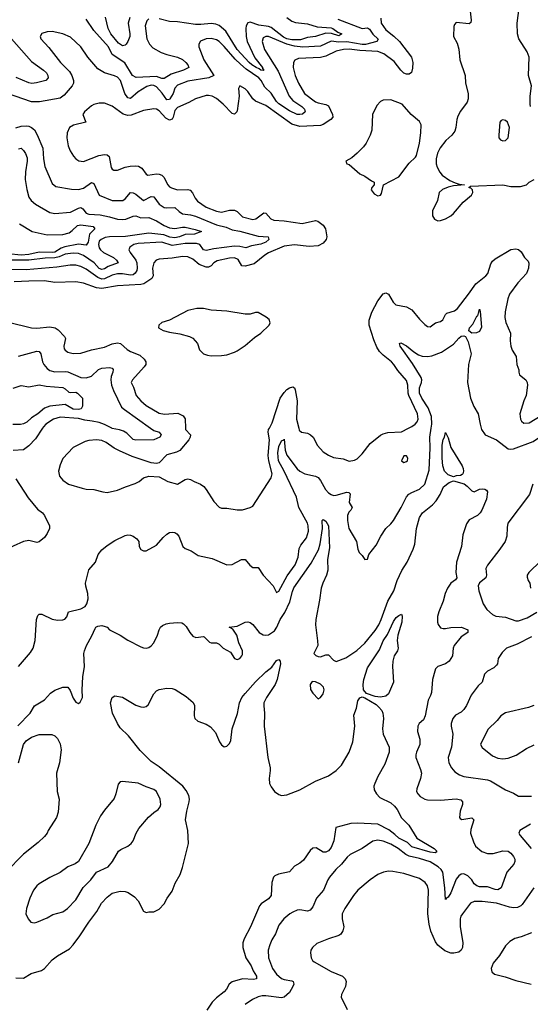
# Model space of a CAD drawing. Header units: inches. Extents: x 1552611 to 1694776, y 811966 to 917215.
# Tile 69 of 256: x 1580780 to 1584700, y 865574 to 873138. Entities that reach past the tile are written whole.
import ezdxf

# ---------------------------------------------------------------- set-up
doc = ezdxf.new("R2010")
doc.units = ezdxf.units.IN
doc.header["$MEASUREMENT"] = 0
doc.layers.add('B5886', color=7, linetype='Continuous')
doc.layers.add('B5887', color=7, linetype='Continuous')

msp = doc.modelspace()

# ---------------------------------------------------------------- linework, layer by layer
at = {"layer": 'B5886', "color": 5}
for points, elevation in [([(1580954.6, 870000), (1580901.7, 869918.3), (1580850, 869865.4), (1580810, 869833.6), (1580730.4, 869829.6)], 860), ([(1580771.6, 868170), (1580862.2, 868277.8), (1580882, 868310), (1580897.8, 868370), (1580909, 868531), (1580919.4, 868560.6), (1580930, 868572.2), (1580950, 868571.7), (1581030, 868532.7), (1581070, 868526), (1581110, 868526.7), (1581127.3, 868532.7), (1581142.7, 868550), (1581154, 868590), (1581250, 868612.6), (1581281.3, 868630), (1581295.3, 868650), (1581305.8, 868690), (1581303.2, 868730), (1581287.3, 868787.3), (1581285.8, 868810), (1581309.2, 868910.8), (1581362.6, 868970), (1581381, 869030), (1581410, 869064.2), (1581450, 869097.4), (1581510, 869137.4), (1581590, 869176.5), (1581610, 869180.3), (1581630, 869178), (1581650, 869170.3), (1581679.1, 869150), (1581694, 869130), (1581697.6, 869090), (1581709.1, 869069.1), (1581730, 869057.1), (1581750, 869057.1), (1581830, 869101.6), (1581880.5, 869159.5), (1581910, 869186), (1581930, 869197.4), (1581950, 869201.1), (1581970, 869197.6), (1581987.3, 869187.3), (1582001.6, 869170), (1582033.4, 869090), (1582050, 869075.5), (1582097, 869057), (1582150, 869022), (1582258.4, 868998.4), (1582370, 868948.9), (1582410, 868952.2), (1582482, 868990), (1582510, 868990.7), (1582547.7, 868947.7), (1582570, 868930.5), (1582610, 868930.8), (1582648.4, 868870), (1582726.4, 868790), (1582750, 868738), (1582770, 868747.3), (1582834.2, 868865.8), (1582895.5, 868950), (1582917.8, 869010), (1582925.4, 869074.6), (1582939.2, 869100.8), (1582982.7, 869157.3), (1582996.7, 869210), (1582994.3, 869250), (1582988.1, 869270), (1582922.6, 869390), (1582904.5, 869470), (1582809.5, 869670), (1582765.9, 869750), (1582761.1, 869810), (1582770, 869859.5), (1582790, 869901.5), (1582807, 869910), (1582810, 869916), (1582818.2, 869830), (1582830, 869793.1), (1582910, 869686.4), (1582930, 869670.1), (1582970, 869650.1), (1583050, 869631.1), (1583070, 869620.2), (1583090, 869597), (1583128.1, 869528.1), (1583150, 869503.6), (1583170, 869489.2), (1583190, 869483.8), (1583210, 869486), (1583290, 869508.9), (1583305.7, 869505.7), (1583315.6, 869495.6), (1583309, 869430), (1583331.2, 869390), (1583321.6, 869370), (1583305.7, 869354.3), (1583296.2, 869330), (1583296.2, 869290), (1583306.3, 869230), (1583365.3, 869130), (1583375.5, 869070), (1583385.2, 869045.2), (1583410, 869022), (1583430, 868992), (1583450, 868994), (1583459, 869030), (1583517.7, 869102.3), (1583551.8, 869170), (1583591.8, 869230), (1583630, 869264.9), (1583650, 869290.4), (1583708.7, 869390), (1583750, 869472), (1583767.8, 869492.2), (1583790, 869506.7), (1583850, 869531.4), (1583890, 869568.8), (1583922.8, 869677.2), (1583932, 869848), (1583928.2, 869930), (1583939.6, 870000)], 860), ([(1582052.5, 870000), (1582052.8, 869990), (1582091.3, 869950), (1582088.3, 869930), (1582077.6, 869910), (1582010, 869828.8), (1581984.6, 869815.4), (1581910, 869794), (1581850, 869733.6), (1581830, 869729.5), (1581790, 869732.9), (1581642.8, 869782.8), (1581545, 869825), (1581506.2, 869846.2), (1581443.5, 869890), (1581410, 869904.4), (1581370, 869909.8), (1581310, 869904.2), (1581283.1, 869896.9), (1581190, 869851.6), (1581110, 869766), (1581090, 869719), (1581077, 869670), (1581085.3, 869630), (1581110, 869600.4), (1581154, 869570), (1581258, 869538), (1581290, 869531.5), (1581348.9, 869528.9), (1581418, 869510), (1581450, 869506.3), (1581530, 869522.7), (1581592.7, 869550), (1581665.6, 869574.4), (1581697.2, 869590), (1581730, 869618.8), (1581770, 869630.8), (1581850, 869626), (1581918, 869590), (1581990, 869570.7), (1582050, 869606.8), (1582070, 869611.3), (1582090, 869606.8), (1582118, 869590), (1582169, 869569), (1582192.4, 869552.4), (1582212.4, 869530), (1582270, 869436.3), (1582310, 869393.4), (1582330, 869386.7), (1582370, 869384.9), (1582450, 869371.5), (1582490, 869373.8), (1582549.8, 869390.2), (1582570, 869400.4), (1582710, 869617.6), (1582716.8, 869650), (1582691.6, 869750), (1582686.5, 869790), (1582697.5, 869910), (1582687.8, 869970), (1582691.1, 869988.9), (1582696.8, 870000)], 880), ([(1581785.1, 870000), (1581810, 869982.4), (1581850.5, 869970), (1581865.5, 869950), (1581854.4, 869930), (1581808.4, 869911.6), (1581670, 869907), (1581650, 869913.3), (1581601.7, 869961.7), (1581575.8, 869975.8), (1581547.1, 869987.1), (1581490, 869998.6), (1581487.2, 870000)], 860), ([(1582921.7, 870000), (1582925.4, 869985.4), (1582944, 869970), (1582990, 869961.7), (1583012.7, 869950), (1583032.2, 869930), (1583066.4, 869866.4), (1583110, 869818.4), (1583150, 869793.1), (1583190, 869775.6), (1583263.4, 869763.4), (1583310, 869747.4), (1583350, 869752.9), (1583370, 869764.9), (1583410, 869803.1), (1583470, 869882.4), (1583550, 869946), (1583570, 869956.4), (1583605.8, 869965.8), (1583710, 869972.2), (1583765.3, 870000)], 880), ([(1584322.7, 870000), (1584325.7, 869990), (1584354.4, 869950), (1584439.3, 869910), (1584530, 869841.1), (1584550, 869837.7), (1584570, 869840.7), (1584722.7, 869897.3), (1584872.9, 870000)], 860), ([(1580750.3, 869610), (1580843.6, 869463.6), (1580917.2, 869377.2), (1580954.8, 869350), (1580970.8, 869330), (1581007.3, 869250), (1581007.3, 869230), (1580990.7, 869190), (1580970, 869159), (1580930, 869126), (1580910, 869122.7), (1580850, 869137.2), (1580810, 869129.3), (1580650, 869058)], 860), ([(1580765.6, 867714.4), (1580860.4, 867810), (1580892.9, 867867.1), (1580970, 867912), (1581016.8, 867963.2), (1581050, 867987), (1581110, 868010.4), (1581150.4, 868010.4), (1581166, 867986), (1581190, 867924.7), (1581210, 867896), (1581230, 867884.7), (1581244.7, 867895.3), (1581262.7, 867930), (1581259.6, 867990), (1581265.4, 868090), (1581277.2, 868170), (1581272.7, 868270), (1581276.5, 868290), (1581291.9, 868330), (1581334.3, 868405.7), (1581358.7, 868461.3), (1581363.5, 868470), (1581380.8, 868479.2), (1581410, 868485.1), (1581436.5, 868476.5), (1581450.2, 868470), (1581470, 868450.2), (1581550, 868410.3), (1581610, 868371.5), (1581710, 868320.3), (1581730, 868311.8), (1581750, 868310.3), (1581770, 868315.8), (1581790, 868328.4), (1581809.6, 868350), (1581838.3, 868410), (1581850, 868450.6), (1581861.3, 868470), (1581876.6, 868483.4), (1581903.1, 868496.9), (1581930, 868503.2), (1581990, 868507.7), (1582023.7, 868503.7), (1582037.4, 868497.4), (1582057.1, 868477.1), (1582085.2, 868430), (1582110, 868401.7), (1582131.4, 868391.4), (1582190, 868399.3), (1582196.7, 868396.7), (1582236.8, 868356.8), (1582250, 868350.8), (1582290, 868350.8), (1582310, 868341), (1582342.8, 868310), (1582398, 868278), (1582430, 868231), (1582450, 868224), (1582470, 868230.8), (1582486, 868250), (1582490, 868262), (1582489.2, 868290), (1582462.7, 868350), (1582447.3, 868410), (1582415.1, 868455.1), (1582388.7, 868470), (1582450, 868479.3), (1582509.6, 868510.4), (1582530, 868513.4), (1582550, 868507.3), (1582570, 868493), (1582619.3, 868430), (1582650, 868412), (1582670, 868408.9), (1582690, 868413.1), (1582735.7, 868444.3), (1582754.4, 868470), (1582779.5, 868530), (1582815.3, 868584.7), (1582854.1, 868665.9), (1582874.1, 868745.9), (1582885.6, 868774.4), (1583018, 868962), (1583074.6, 869065.4), (1583087.8, 869112.2), (1583103.2, 869230), (1583100.7, 869290), (1583110, 869298.4), (1583130, 869286.4), (1583150.1, 869250.1), (1583158.3, 869081.7), (1583142.6, 868990), (1583145.3, 868910), (1583134.8, 868870), (1583106.4, 868810), (1583093.1, 868770), (1583082.2, 868677.8), (1583054.3, 868530), (1583051.7, 868490), (1583067.2, 868367.2), (1583067.5, 868330), (1583038, 868270), (1583052.4, 868252.4), (1583070, 868244.7), (1583090, 868243.2), (1583130, 868258.7), (1583150, 868258.7), (1583190, 868218.4), (1583210, 868208.2), (1583283.3, 868236.7), (1583368.9, 868291.1), (1583430, 868348.9), (1583510, 868446.2), (1583536.8, 868490), (1583555.8, 868530), (1583606.4, 868670), (1583651.4, 868750), (1583676.5, 868830), (1583714.2, 868905.8), (1583755, 868970), (1583801.6, 869070), (1583812.2, 869110), (1583826.9, 869230), (1583850, 869312.7), (1583871.1, 869350), (1583947.9, 869412.1), (1583977, 869443), (1584006.8, 869490), (1584033.3, 869550), (1584077.5, 869582.5), (1584110, 869596), (1584191.2, 869571.2), (1584214.8, 869554.8), (1584250, 869518), (1584270, 869510.5), (1584309.7, 869530.3), (1584330, 869534.9), (1584350, 869531.7), (1584362.9, 869522.9), (1584372.2, 869510), (1584364.2, 869455.8), (1584327.2, 869370), (1584314.9, 869350), (1584294.4, 869330), (1584230, 869295.1), (1584210, 869265.2), (1584180.7, 869179.3), (1584171.5, 869090), (1584132.4, 868970), (1584128.8, 868890), (1584135.3, 868850), (1584124.9, 868835.1), (1584090, 868809.6), (1584063.7, 868770), (1584046.4, 868730), (1584030.3, 868670), (1583997.6, 868590), (1583987.5, 868552.5), (1583987.6, 868510), (1583992.3, 868492.3), (1584010, 868467.4), (1584030, 868460.3), (1584050, 868460.3), (1584091, 868469), (1584171.2, 868471.2), (1584221, 868450), (1584221, 868430), (1584170, 868397.7), (1584114.7, 868330), (1584106.9, 868310), (1584102.3, 868250), (1584077.6, 868210), (1584050, 868189.8), (1583990, 868169.8), (1583972.3, 868150), (1583965.7, 868134.3), (1583950.2, 868070), (1583941.6, 867970), (1583934.6, 867945.4), (1583916, 867910), (1583893, 867790), (1583879.5, 867760.5), (1583847, 867730), (1583836.9, 867710), (1583834.9, 867670), (1583851.3, 867610), (1583853, 867570), (1583825.5, 867510), (1583820.2, 867490), (1583821.3, 867470), (1583857.8, 867377.8), (1583863.6, 867350), (1583857.7, 867310), (1583827.6, 867230), (1583827.4, 867210), (1583836.4, 867190), (1583854.9, 867170), (1583889.3, 867149.3), (1583910, 867144.9), (1584010, 867143.2), (1584130, 867153.1), (1584166, 867146), (1584179.1, 867130), (1584179.3, 867110), (1584161.4, 867058.6), (1584156.3, 867010), (1584160.9, 867000.9), (1584173.4, 866993.4), (1584250, 867007.3), (1584267.3, 866990), (1584243.4, 866916.6), (1584240.9, 866890), (1584262.8, 866822.8), (1584279.6, 866790), (1584327.2, 866747.2), (1584370, 866732.6), (1584413.6, 866733.6), (1584490, 866752.7), (1584530, 866749.4), (1584550, 866735.4), (1584572.1, 866710), (1584580.5, 866690), (1584581.6, 866670), (1584573.4, 866650), (1584519.6, 866590), (1584477.3, 866470), (1584450, 866453.6), (1584430, 866454.8), (1584370, 866476.8), (1584310, 866476.1), (1584290, 866483.2), (1584270, 866500.8), (1584250, 866530.8), (1584220.8, 866560.8), (1584190, 866575.7), (1584170, 866574.8), (1584150, 866561.8), (1584130, 866535.6), (1584090, 866431.2), (1584070, 866398.4), (1584053, 866387), (1584050, 866379), (1584044.6, 866470), (1584027.5, 866590), (1584016.5, 866610), (1583993.6, 866630), (1583930, 866668.4), (1583850, 866694.3), (1583770, 866713), (1583745, 866725), (1583686.2, 866770), (1583630, 866805.2), (1583570, 866826.8), (1583530, 866834), (1583490, 866827.3), (1583410, 866771.2), (1583315.6, 866724.4), (1583294.6, 866705.4), (1583250.2, 866650), (1583206.9, 866610), (1583158.3, 866550), (1583144.9, 866530), (1583112.8, 866450), (1583058, 866390), (1583030, 866323.7), (1583010, 866296.9), (1582990, 866289.8), (1582930, 866299.2), (1582910, 866296.4), (1582877.2, 866282.8), (1582854.4, 866270), (1582808.2, 866230), (1582770, 866182), (1582743.6, 866116.4), (1582715.2, 866070), (1582700.2, 866030), (1582688.2, 865990), (1582690.2, 865930), (1582721.8, 865850), (1582750, 865805.2), (1582790, 865773.5), (1582810, 865765), (1582870, 865754.9), (1582878.4, 865750), (1582883.2, 865730), (1582877.4, 865710), (1582850, 865665.5), (1582810, 865627.8), (1582790, 865623.9), (1582670, 865639.9), (1582641.2, 865638.8), (1582610, 865630.7), (1582566.7, 865610), (1582510, 865573.1)], 840), ([(1584718.7, 869570), (1584694, 869490), (1584528, 869270), (1584522, 869238), (1584520.3, 869170), (1584506.7, 869130), (1584466.4, 869070), (1584371.2, 868948.8), (1584358.9, 868921.1), (1584364, 868870), (1584357.4, 868850), (1584309.4, 868810.6), (1584300.8, 868790), (1584305.5, 868750), (1584338.7, 868650), (1584367.3, 868607.3), (1584410, 868568.5), (1584436.5, 868556.5), (1584510, 868548.9), (1584590, 868519), (1584610, 868519.4), (1584676.9, 868543.1), (1584750, 868585.8)], 860), ([(1584780, 868980), (1584688.5, 868890), (1584675.8, 868870), (1584674.9, 868854.9), (1584683, 868830), (1584696.3, 868810), (1584702, 868770)], 880), ([(1584710, 868396.8), (1584598.3, 868341.7), (1584517, 868310), (1584482.7, 868277.3), (1584454, 868230), (1584448.2, 868190), (1584441.4, 868178.6), (1584420.5, 868159.5), (1584370, 868133.7), (1584349.2, 868110.8), (1584330.2, 868049.8), (1584299.3, 868020.7), (1584244.9, 867950), (1584210.2, 867870), (1584190, 867838.9), (1584170, 867819.2), (1584125.7, 867794.3), (1584105.4, 867770), (1584092, 867730), (1584091.1, 867710), (1584104.9, 867650), (1584096.1, 867550), (1584069.2, 867470), (1584075, 867430), (1584094.9, 867390), (1584119.3, 867359.3), (1584156.4, 867336.4), (1584190, 867325.2), (1584370, 867299), (1584393.7, 867290), (1584510, 867221.1), (1584570, 867194.9), (1584610, 867171.8), (1584710, 867173.4)], 860), ([(1580750, 865776.4), (1580810, 865775.8), (1580868.3, 865811.7), (1580946.3, 865833.7), (1580970, 865850.4), (1581030, 865916.5), (1581070, 865946), (1581160.9, 865999.1), (1581189.8, 866030.2), (1581240.9, 866099.1), (1581310, 866204.4), (1581372.7, 866287.3), (1581407.7, 866350), (1581450, 866398.3), (1581490, 866428.9), (1581550, 866443.2), (1581590, 866439.6), (1581611.9, 866431.9), (1581660.7, 866400.7), (1581690.2, 866370.2), (1581731, 866290), (1581750, 866279.1), (1581770, 866284.9), (1581810, 866285.5), (1581850, 866305.3), (1581890, 866345.7), (1581911.3, 866388.7), (1581950, 866442.4), (1581974.1, 866505.9), (1582012, 866570), (1582030, 866624.4), (1582076.9, 866810), (1582070, 866909), (1582052.6, 866990), (1582063, 867057), (1582081.7, 867130), (1582083.4, 867150), (1582077.8, 867177.8), (1582057.4, 867217.4), (1582032.5, 867250), (1581850, 867398.2), (1581790, 867438.4), (1581704.5, 867524.5), (1581615.6, 867635.6), (1581550, 867699.1), (1581529.8, 867730), (1581491, 867810), (1581476.9, 867890), (1581490, 867931), (1581510, 867942.8), (1581570, 867934), (1581670, 867873), (1581710, 867859.1), (1581730, 867857.3), (1581750, 867861), (1581765.1, 867874.9), (1581810, 867959.1), (1581830, 867981.6), (1581850, 867992.4), (1581910, 868002), (1581950, 868000.7), (1581972.8, 867992.8), (1582057.7, 867937.7), (1582111.9, 867891.9), (1582122, 867870), (1582118.4, 867790), (1582123.8, 867770), (1582146.8, 867750), (1582210, 867726), (1582244.8, 867704.8), (1582281.8, 867661.8), (1582313, 867590), (1582330, 867566.8), (1582350, 867550.8), (1582370, 867557.3), (1582390, 867577.3), (1582400.4, 867599.6), (1582411.9, 867690), (1582452.8, 867807.2), (1582466.5, 867890), (1582485.7, 867930), (1582510, 867962.6), (1582590, 868050.2), (1582670, 868127), (1582716.6, 868163.4), (1582750, 868214), (1582770, 868222), (1582778.4, 868210), (1582781.1, 868190), (1582757.3, 868070), (1582741.2, 868030), (1582674.9, 867930), (1582655.3, 867890), (1582653, 867867), (1582658.6, 867810), (1582655.4, 867710), (1582685.6, 867470), (1582701.5, 867390), (1582703.2, 867370), (1582694.7, 867310), (1582698.6, 867270), (1582710, 867245.3), (1582736.9, 867210), (1582770, 867184.7), (1582790, 867178.5), (1582830, 867184), (1582930, 867222.8), (1583050, 867287.3), (1583151.6, 867330), (1583210, 867369.1), (1583250, 867410.2), (1583310.4, 867510), (1583338.6, 867590), (1583353.5, 867710), (1583345.9, 867794.1), (1583365.6, 867850), (1583374.5, 867905.5), (1583390, 867927.7), (1583410, 867935.5), (1583430, 867928.8), (1583516, 867876), (1583537.6, 867857.6), (1583559.3, 867830), (1583567.2, 867810), (1583572.6, 867770), (1583566.2, 867690), (1583569.2, 867650), (1583615.3, 867550), (1583616.9, 867510), (1583582.2, 867417.8), (1583530, 867325.1), (1583505.4, 867270), (1583499.2, 867250), (1583501.5, 867221.5), (1583520.3, 867190), (1583543.9, 867163.9), (1583630, 867120.8), (1583657.1, 867097.1), (1583677.6, 867070), (1583710, 867006), (1583767.4, 866950), (1583828.4, 866850), (1583962.4, 866770), (1583981.3, 866750), (1583978, 866742), (1583970, 866738.7), (1583930, 866742.5), (1583790, 866785), (1583756.6, 866816.6), (1583690, 866849.9), (1583659.7, 866879.7), (1583613.7, 866913.7), (1583530, 866959), (1583373.9, 866966.1), (1583323.1, 866963.1), (1583206.9, 866933.1), (1583191.8, 866830), (1583170, 866778.7), (1583150, 866754), (1583130, 866742.6), (1583110, 866742.6), (1583055.8, 866775.8), (1583030, 866774.8), (1583010, 866755.1), (1582957.9, 866682.1), (1582930, 866659.1), (1582890, 866636.2), (1582850, 866591.6), (1582766.9, 866573.1), (1582739.3, 866560.7), (1582728.7, 866550), (1582716, 866510), (1582710.4, 866410), (1582690, 866383.6), (1582634.7, 866345.3), (1582620.3, 866330), (1582551.4, 866170), (1582502.8, 866077.2), (1582493, 866047), (1582492.1, 866010), (1582514.7, 865930), (1582556.3, 865870), (1582571.8, 865830), (1582596.9, 865790), (1582598.4, 865770), (1582575.9, 865764.1), (1582490, 865769.9), (1582410, 865747.4), (1582387.7, 865730), (1582366.7, 865690), (1582350.3, 865670), (1582290, 865623.1), (1582258.6, 865590), (1582217.1, 865530)], 820), ([(1584727.3, 867870), (1584686.4, 867853.6), (1584510, 867812.4), (1584474.9, 867790), (1584445.4, 867754.6), (1584374.2, 867685.8), (1584318.5, 867570), (1584330, 867546), (1584410, 867482.3), (1584450, 867465.1), (1584490, 867459.3), (1584530, 867465.2), (1584590.8, 867489.2), (1584670, 867539.5), (1584730, 867566.7)], 880), ([(1580771.6, 867430), (1580810, 867568.9), (1580830, 867599), (1580870, 867625.9), (1580930, 867646.4), (1581027.4, 867647.4), (1581050, 867637.6), (1581070, 867614.9), (1581090, 867576.3), (1581098, 867530), (1581084.9, 867430), (1581063.2, 867350), (1581066.7, 867210), (1581083, 867150), (1581073.7, 867050), (1581063.1, 867010), (1580998, 866910), (1580990.5, 866890), (1580970, 866863.7), (1580922.5, 866817.5), (1580810, 866727.6), (1580673.7, 866590)], 820), ([(1584702.3, 866957.7), (1584620.7, 866910), (1584613, 866890), (1584623, 866870), (1584706.7, 866770)], 860), ([(1584727.2, 866470), (1584638, 866342), (1584626.7, 866330), (1584601.1, 866318.9), (1584570, 866315.7), (1584539.1, 866319.1), (1584439.3, 866350), (1584330, 866363.4), (1584270, 866363.8), (1584239.5, 866350), (1584179.5, 866270), (1584167, 866250), (1584162, 866230), (1584160.3, 866170), (1584181, 866050), (1584179.7, 866010), (1584170.1, 865989.9), (1584150, 865975.1), (1584113.2, 865966.8), (1584090, 865968.1), (1584043.8, 865983.8), (1583988.7, 866028.7), (1583973.1, 866053.1), (1583937.2, 866137.2), (1583924.4, 866190), (1583913.7, 866270), (1583919.4, 866450), (1583910, 866484.5), (1583893.7, 866510), (1583850, 866539.8), (1583730, 866579.8), (1583644.9, 866595.1), (1583610, 866595.8), (1583571.7, 866588.3), (1583530, 866571.6), (1583470, 866531.5), (1583376.4, 866450), (1583343.7, 866410), (1583275.6, 866310), (1583256.5, 866270), (1583254.3, 866230), (1583267.2, 866170), (1583261.2, 866138.8), (1583245.9, 866114.1), (1583230, 866102), (1583150, 866077.7), (1583059.9, 866040.1), (1583026.7, 866010), (1583015.3, 865990), (1583012, 865970), (1583016.4, 865930), (1583026.4, 865910), (1583039.4, 865899.4), (1583170, 865824.9), (1583258.8, 865790), (1583279.1, 865770), (1583284.9, 865750), (1583280.5, 865710), (1583250.5, 865650), (1583248, 865630), (1583294.7, 865534.7)], 860), ([(1584710, 866122), (1584630, 866091.2), (1584580.5, 866079.5), (1584542.4, 866057.6), (1584510, 866023.7), (1584463.7, 865950), (1584414.4, 865890), (1584399.5, 865850), (1584404.4, 865824.4), (1584425.5, 865805.5), (1584506.1, 865786.1), (1584590, 865755.8), (1584707.8, 865727.8)], 880)]:
    msp.add_lwpolyline(points, dxfattribs=dict(at, elevation=elevation))
for points, elevation in [([(1584110, 869625.1), (1584070, 869641.2), (1584041.2, 869670), (1584028.7, 869710), (1584022.2, 869770), (1584022.3, 869870), (1584030, 869912.7), (1584041.1, 869930), (1584050, 869966), (1584070, 869926.8), (1584090, 869850.5), (1584177.6, 869710), (1584185.3, 869690), (1584187.2, 869670), (1584183.1, 869650), (1584177, 869643), (1584164.5, 869635.5), (1584130, 869632.8)], 840), ([(1583750, 869788), (1583730, 869788), (1583711.3, 869750), (1583730, 869736), (1583750, 869742.8), (1583757.2, 869750), (1583759, 869770)], 880), ([(1583550, 867933.5), (1583510, 867938.3), (1583441.4, 867961.4), (1583418.8, 867990), (1583417.1, 868030), (1583421.5, 868070), (1583450, 868158), (1583541.6, 868298.4), (1583570, 868367.2), (1583604, 868416), (1583650, 868514.4), (1583670, 868545.5), (1583690, 868562), (1583710, 868571.3), (1583714.9, 868554.9), (1583713.1, 868510), (1583683.1, 868410), (1583678.3, 868370), (1583685.3, 868310), (1583680.4, 868290), (1583655.3, 868250), (1583645.7, 868210), (1583643.1, 868170), (1583648.8, 868050), (1583610, 867958), (1583590, 867940.5)], 820), ([(1583025.5, 868054.5), (1583008.5, 868030), (1583013.4, 867993.4), (1583030, 867964.7), (1583070, 867922), (1583090, 867932), (1583110, 867958), (1583117, 867990), (1583111.8, 868010), (1583090, 868032.6), (1583050, 868052.4)], 840), ([(1581570, 867286), (1581550, 867284), (1581535.5, 867264.5), (1581517.6, 867190), (1581503.8, 867156.2), (1581430, 867066.6), (1581399, 867021), (1581363.7, 866950), (1581310.2, 866809.8), (1581230.7, 866670), (1581205.9, 866654.1), (1581150, 866631.3), (1581090, 866585.6), (1581010, 866548.2), (1580930, 866498.9), (1580910, 866483.6), (1580885.7, 866450), (1580857.6, 866390), (1580830.7, 866310), (1580828, 866270), (1580844, 866230), (1580864.7, 866204.7), (1580890, 866198.8), (1580910, 866204), (1580990, 866239.3), (1581035.2, 866264.8), (1581110, 866285.3), (1581147, 866310), (1581210, 866375.5), (1581267.6, 866472.4), (1581325.1, 866530), (1581369.7, 866590.3), (1581458.7, 866630), (1581493.3, 866670), (1581538.4, 866750), (1581555.6, 866764.4), (1581609.4, 866790), (1581635.6, 866810), (1581649.6, 866830), (1581673, 866890), (1581695.2, 866924.8), (1581768.8, 867011.2), (1581810, 867048), (1581842.7, 867070), (1581856.9, 867090), (1581864.2, 867110), (1581859.1, 867150), (1581830, 867209.6), (1581810, 867223), (1581750, 867243.5), (1581690, 867273)], 840)]:
    msp.add_lwpolyline(points, close=True, dxfattribs=dict(at, elevation=elevation))
at = {"layer": 'B5887', "color": 5}
for points, elevation in [([(1584237.6, 873202.4), (1584245.5, 873134.5), (1584243.8, 873116.2), (1584230, 873106), (1584130, 873117.2), (1584118, 873102), (1584113.2, 873086.8), (1584110.6, 873010), (1584137.5, 872957.5), (1584152.3, 872912.3), (1584159.1, 872830), (1584199.6, 872710), (1584201.7, 872650), (1584223.1, 872570), (1584223.2, 872530), (1584215.4, 872504.6), (1584164.4, 872435.6), (1584144, 872396), (1584136.1, 872370), (1584129.1, 872310), (1584119.3, 872280.7), (1584096.5, 872250), (1584050.4, 872210), (1584007.6, 872152.4), (1583987.4, 872112.6), (1583977.7, 872070), (1583977.7, 872030), (1583984.3, 872004.3), (1584005.5, 871965.5), (1584024, 871944), (1584082.3, 871902.3), (1584123.9, 871883.9), (1584154.4, 871874.4), (1584194, 871870), (1584110, 871861.7), (1584070, 871852.6), (1584026.1, 871833.9), (1584001.3, 871810), (1583986.7, 871750), (1583948.5, 871670), (1583948.4, 871630), (1583964.6, 871604.6), (1583990, 871593), (1584010, 871594.9), (1584050, 871608.7), (1584090, 871630.4), (1584110, 871648.5), (1584183.3, 871736.7), (1584249.5, 871790), (1584259.5, 871810), (1584256, 871830), (1584243.3, 871843.3), (1584228.7, 871850), (1584240.9, 871859.1), (1584490, 871868.9), (1584550, 871855.2), (1584624.8, 871855.2), (1584670, 871868.9), (1584690, 871888.5), (1584730, 871910.3)], 920), ([(1584702, 872470), (1584698, 872490), (1584698.4, 872550), (1584708.1, 872630), (1584684.8, 872710), (1584690.7, 872850.7), (1584676.9, 872890), (1584612.7, 872990), (1584601, 873030), (1584598.1, 873110), (1584613.8, 873230)], 920), ([(1583222.3, 873142.3), (1583410, 873071.3), (1583450, 873075.2), (1583464.6, 873064.6), (1583490, 873027.7), (1583531.7, 872988.3), (1583520.5, 872970), (1583433.6, 872946.4), (1583410, 872946.7), (1583290, 872968.6), (1583230, 872964.9), (1583170, 872973.4), (1583090, 872933.8), (1582952.3, 872927.7), (1582890, 872934), (1582830, 872948.7), (1582690, 873008.6), (1582670, 873009.8), (1582650, 872997.7), (1582642.3, 872970), (1582659.5, 872910), (1582763.4, 872743.4), (1582849.1, 872550), (1582877.1, 872517.1), (1582945.6, 872470), (1582965, 872450), (1582970.1, 872429.9), (1582950, 872412.8), (1582930, 872408.3), (1582909.3, 872410.7), (1582850, 872436.7), (1582770, 872490.7), (1582750, 872510.4), (1582710, 872573), (1582660.8, 872620.8), (1582634.2, 872670), (1582615.9, 872690), (1582517.5, 872757.5), (1582475, 872795), (1582434.7, 872834.7), (1582350, 872933), (1582310, 872970.7), (1582290, 872982.8), (1582250, 872992.5), (1582210, 872989.7), (1582166.9, 872973.1), (1582154.4, 872950), (1582155.3, 872930), (1582194.3, 872830), (1582270.2, 872709.8), (1582230.7, 872690), (1582070, 872666.4), (1581990, 872634), (1581970, 872612), (1581956.7, 872570), (1581933.3, 872530), (1581930, 872525.5), (1581910, 872522.2), (1581873.7, 872573.7), (1581830, 872622.4), (1581810, 872632.6), (1581790, 872634), (1581755.7, 872624.3), (1581690, 872583.2), (1581630, 872531.2), (1581610, 872537.9), (1581587.1, 872570), (1581552.3, 872670), (1581530, 872695.1), (1581506.6, 872706.6), (1581430, 872729.8), (1581380.6, 872760.6), (1581301.5, 872850), (1581248.5, 872930), (1581170, 873004.8), (1581110.5, 873030.5), (1581030, 873046.2), (1580990, 873044), (1580949.1, 873030.9), (1580935.5, 873010), (1580941.3, 872990), (1581003.6, 872923.6), (1581092.6, 872810), (1581161.1, 872741.1), (1581179.8, 872710), (1581193.2, 872670), (1581192.6, 872650), (1581183.2, 872630), (1581122, 872558), (1581090, 872534.6), (1580932.6, 872507.4), (1580870, 872507.5), (1580550, 872617.8)], 860), ([(1583551.2, 873150), (1583555.8, 873110), (1583590, 873059.4), (1583652.3, 873012.3), (1583696.6, 872970), (1583788.6, 872850), (1583799.2, 872810), (1583795.7, 872764.3), (1583787.7, 872732.3), (1583770, 872719.3), (1583750, 872719.5), (1583730, 872728.3), (1583706.1, 872750), (1583655.8, 872815.8), (1583574.6, 872874.6), (1583530, 872894.7), (1583390, 872900.8), (1583308.1, 872911.9), (1583264.9, 872910), (1583210, 872895.4), (1583130, 872858.1), (1583090, 872846.9), (1582919.3, 872840.7), (1582892.8, 872827.2), (1582882.6, 872810), (1582880.2, 872770), (1582894.8, 872710), (1582919.8, 872650), (1582966.7, 872570), (1583050, 872507.9), (1583070, 872497.9), (1583130, 872485.7), (1583150, 872476.5), (1583181.5, 872410), (1583184.3, 872390), (1583168.3, 872370), (1583110, 872332.1), (1583090, 872324.4), (1582930, 872317.6), (1582870, 872334.3), (1582670, 872478.3), (1582590, 872511.9), (1582569.9, 872529.9), (1582530, 872586.3), (1582510, 872606.6), (1582470, 872629.3), (1582460.3, 872610), (1582465, 872550), (1582450, 872439), (1582447.4, 872430), (1582430, 872411.2), (1582410, 872417.6), (1582341.8, 872490), (1582290, 872533.5), (1582257, 872550), (1582230, 872555.5), (1582210, 872554.8), (1582130, 872530.9), (1582078.3, 872501.7), (1581990, 872463.1), (1581970, 872439.1), (1581958.3, 872390), (1581950, 872374.8), (1581930, 872366.9), (1581901.6, 872381.6), (1581850, 872436.5), (1581830, 872449.8), (1581810, 872452), (1581730, 872439.3), (1581635.5, 872404.5), (1581610, 872401.7), (1581573.3, 872413.3), (1581490, 872474), (1581430, 872496.3), (1581390, 872496.3), (1581350, 872486.9), (1581330, 872476.9), (1581278, 872430), (1581264.6, 872410), (1581287.7, 872350), (1581192.8, 872327.2), (1581161.3, 872310), (1581144.9, 872270), (1581142, 872230), (1581152, 872170), (1581167.2, 872130), (1581192.7, 872090), (1581210.5, 872070), (1581234, 872054), (1581270, 872049), (1581386.5, 872093.5), (1581430, 872102.7), (1581450, 872099.7), (1581465.8, 872085.8), (1581481.4, 872001.4), (1581488.9, 871988.9), (1581502.6, 871982.6), (1581530, 871981.3), (1581590, 872003.9), (1581628.3, 872011.7), (1581670, 872015.2), (1581692.3, 872012.3), (1581716.9, 871996.9), (1581750, 871950.4), (1581764.2, 871944.2), (1581830, 871953.4), (1581850, 871952.3), (1581870, 871944.6), (1581887.1, 871927.1), (1581916.9, 871870), (1581930, 871854.3), (1581945.5, 871845.5), (1581990, 871832), (1582070, 871834.6), (1582088.3, 871828.3), (1582107.2, 871807.2), (1582126, 871766), (1582144.8, 871744.8), (1582210, 871697.1), (1582290, 871665.9), (1582330, 871659.8), (1582390, 871674.5), (1582430, 871673.9), (1582450, 871663.9), (1582490, 871624.7), (1582570, 871603.2), (1582592.6, 871607.4), (1582653.5, 871653.5), (1582670, 871652.7), (1582708.1, 871608.1), (1582730, 871598), (1582810, 871593.9), (1582948, 871572), (1583050, 871595), (1583069.4, 871589.4), (1583110, 871559.3), (1583127.4, 871530), (1583136.6, 871470), (1583131.8, 871448.2), (1583110, 871421.7), (1583070, 871401.1), (1583003.3, 871396.7), (1582890, 871407.2), (1582810, 871398.2), (1582690, 871347.7), (1582661.5, 871330), (1582578.6, 871261.4), (1582510, 871244.6), (1582485.9, 871245.9), (1582455.8, 871295.8), (1582430, 871307.9), (1582390, 871305.9), (1582295.2, 871284.8), (1582270, 871270.6), (1582250, 871246.9), (1582230, 871238), (1582210, 871237.3), (1582156.4, 871256.4), (1582110, 871298.3), (1582070, 871316.3), (1582030, 871319.5), (1581950, 871306), (1581850, 871298.7), (1581828.6, 871291.4), (1581810, 871269.4), (1581800.2, 871230), (1581803.9, 871170), (1581793.8, 871150), (1581732.1, 871110), (1581710, 871102.7), (1581530, 871093.8), (1581410, 871072.1), (1581370, 871078.7), (1581270, 871113.9), (1581210, 871124.9), (1581050, 871119.3), (1580970, 871131.9), (1580850, 871130.4), (1580736.1, 871123.9)], 880), ([(1581770, 873143.2), (1581755.2, 873130), (1581744.1, 873090), (1581756.4, 872990), (1581776.1, 872950), (1581802.3, 872922.3), (1581865.4, 872885.4), (1581909.2, 872869.2), (1581990, 872850.6), (1582030, 872832.1), (1582056.3, 872810), (1582071.3, 872790), (1582077.6, 872770), (1582038.4, 872750), (1581941.6, 872718.4), (1581890, 872685.8), (1581870, 872686.8), (1581830, 872701), (1581672.7, 872692.7), (1581646.3, 872710), (1581586.6, 872806.6), (1581490.7, 872870.8), (1581461.2, 872930), (1581350, 873055.6), (1581290, 873141)], 840), ([(1581625.7, 873154.3), (1581612.9, 873110), (1581626.4, 873030), (1581624.8, 873010), (1581610, 872971.4), (1581596.3, 872950), (1581590, 872942.6), (1581570, 872936.1), (1581538.8, 872958.8), (1581479.9, 873030), (1581459.6, 873070), (1581437.3, 873157.3)], 820), ([(1582830, 873154.6), (1582870, 873126.5), (1582897.4, 873117.4), (1582990, 873105.2), (1583064.2, 873084.2), (1583170, 873075.6), (1583184.7, 873070), (1583222.5, 873042.5), (1583252.8, 873030), (1583230, 873015.1), (1583173, 873033), (1583130, 873033.1), (1583050, 873008.6), (1582990, 873000.7), (1582935.9, 872984.1), (1582870, 872984), (1582830, 872991.7), (1582804.3, 873004.3), (1582710, 873077.7), (1582690, 873085), (1582615.2, 873095.2), (1582550, 873118.7), (1582530, 873113.3), (1582517.6, 873090), (1582515.3, 873070), (1582518.7, 873010), (1582526.7, 872970), (1582585.3, 872845.3), (1582645, 872770), (1582643.9, 872763.9), (1582653.2, 872750), (1582650, 872747.4), (1582630, 872749.9), (1582619.3, 872759.3), (1582594.2, 872770), (1582562.3, 872790), (1582540.9, 872810), (1582448.7, 872908.7), (1582363, 873050), (1582310, 873094.5), (1582284.4, 873104.4), (1582250, 873108.6), (1582170, 873100.8), (1582130, 873101.5), (1581990, 873121.2), (1581930, 873123.2), (1581850, 873145.2)], 840), ([(1580717.7, 872990), (1580870, 872816.8), (1580962.6, 872750), (1580984.2, 872730), (1580996.3, 872710), (1580998.2, 872690), (1580979.3, 872670), (1580908, 872652), (1580871.7, 872648.3), (1580850, 872652.4), (1580753.2, 872693.2)], 840), ([(1580750, 872307.5), (1580790, 872319.8), (1580830, 872322.1), (1580850, 872318.7), (1580870.6, 872310.6), (1580892.8, 872292.8), (1580913.6, 872253.6), (1580956.8, 872150), (1580961.5, 872070), (1580973.4, 872010), (1581030, 871879.1), (1581056.3, 871856.3), (1581176.9, 871836.9), (1581230, 871834.2), (1581270, 871844.7), (1581330, 871886.2), (1581350, 871878.9), (1581390.1, 871790.1), (1581490, 871747.8), (1581571.6, 871750), (1581590, 871761.5), (1581630, 871811.3), (1581650, 871808.5), (1581670, 871798.7), (1581730, 871748.5), (1581790, 871779.3), (1581810, 871775.8), (1581850, 871720.7), (1581890, 871696.3), (1581910, 871691.8), (1581970, 871696.2), (1582003.3, 871663.3), (1582030, 871646.3), (1582090, 871639.1), (1582128.9, 871628.9), (1582290, 871561.3), (1582365, 871545), (1582410, 871522.9), (1582470, 871512.4), (1582610, 871475.7), (1582687.7, 871470), (1582691.6, 871450), (1582670.2, 871430), (1582630, 871412.3), (1582560, 871400), (1582515.4, 871384.6), (1582470, 871396.7), (1582430, 871397.7), (1582270, 871377.9), (1582210, 871364.7), (1582190, 871370.9), (1582163.9, 871410), (1582137.7, 871417.7), (1582050, 871417.8), (1581950, 871402.5), (1581870, 871428.5), (1581690, 871418.7), (1581656.5, 871410), (1581639.7, 871400.3), (1581625.5, 871390), (1581618.6, 871370), (1581626.5, 871350), (1581670.9, 871290.9), (1581678, 871270), (1581681.4, 871230), (1581677.8, 871210), (1581667.1, 871190), (1581650, 871178.6), (1581630, 871174.9), (1581570, 871184.8), (1581530, 871185), (1581490, 871175.5), (1581430, 871146.1), (1581410, 871144.1), (1581378.3, 871158.3), (1581290, 871220.5), (1581250, 871242.2), (1581210, 871252.1), (1581167.1, 871252.9), (1581064.1, 871235.9), (1580830, 871216.1), (1580690, 871217.9)], 860), ([(1580770, 872146.5), (1580790, 872150.2), (1580810, 872133.4), (1580825.2, 872110), (1580837.3, 872077.3), (1580837.4, 872050), (1580823.9, 871970), (1580822.1, 871910), (1580834, 871834), (1580850, 871775.5), (1580867.2, 871750), (1580901.6, 871721.6), (1581010, 871658), (1581050, 871648.3), (1581170, 871659), (1581230, 871690.9), (1581250, 871695.9), (1581264.5, 871684.5), (1581290, 871651.2), (1581310, 871643.8), (1581398.3, 871638.3), (1581470, 871624.2), (1581530, 871606.6), (1581570, 871602.7), (1581595.4, 871604.6), (1581650, 871628.6), (1581670, 871631), (1581710, 871616.6), (1581770, 871617.8), (1581830, 871592.7), (1581890, 871556.8), (1581930, 871539.5), (1581970, 871533.3), (1582030, 871545.3), (1582050, 871544.6), (1582126.7, 871526.7), (1582176, 871510), (1582122.8, 871490), (1582050, 871487.6), (1582007.2, 871470), (1581970, 871462.6), (1581931.9, 871468.1), (1581885.5, 871485.5), (1581770, 871496.8), (1581592.7, 871472.7), (1581469.5, 871470.5), (1581435.7, 871464.3), (1581405.5, 871450), (1581390, 871435.3), (1581384.5, 871410), (1581390, 871386.4), (1581399.3, 871370), (1581422.7, 871350), (1581499.3, 871310), (1581522.6, 871290), (1581535.3, 871270), (1581457.9, 871242.1), (1581430, 871223.9), (1581410, 871219.2), (1581390, 871226.4), (1581350.7, 871270.6), (1581270, 871327.6), (1581230, 871342.6), (1581190, 871344.4), (1581130, 871337.1), (1581083.5, 871316.5), (1581050, 871307.8), (1580974.1, 871305.9), (1580850, 871289.3), (1580710, 871289.9)], 840), ([(1580778.9, 871570), (1580876.5, 871510), (1580990, 871484.6), (1581111.5, 871488.5), (1581158.4, 871501.6), (1581182.8, 871517.2), (1581224, 871556), (1581250, 871562.4), (1581343.1, 871550), (1581357.5, 871530), (1581316.8, 871490), (1581305, 871430), (1581290, 871406.3), (1581230, 871413.5), (1581125.8, 871394.2), (1581097.2, 871382.8), (1581050, 871351.9), (1581030.8, 871349.2), (1580930, 871351.7), (1580850, 871333.3), (1580790, 871329.4), (1580690, 871338.4)], 820), ([(1583765.3, 870000), (1583790, 870012.4), (1583815.4, 870030), (1583831.8, 870048.3), (1583838.4, 870070), (1583833.7, 870110), (1583767, 870250), (1583761.6, 870270), (1583760.7, 870330), (1583750, 870365.6), (1583683.1, 870443.1), (1583653.2, 870490), (1583635, 870510), (1583570, 870560.6), (1583541.6, 870590), (1583522.4, 870622.4), (1583498.9, 870678.9), (1583463.2, 870790), (1583463, 870830), (1583482.8, 870890), (1583530, 870978.3), (1583570, 871032.9), (1583590, 871038.7), (1583610, 871028.4), (1583647.6, 870967.6), (1583668.6, 870948.6), (1583750, 870931.8), (1583790, 870910.2), (1583850, 870836.5), (1583890, 870795.5), (1583910, 870780.4), (1583930, 870779.3), (1583973.2, 870810), (1584010, 870820.4), (1584028.5, 870831.5), (1584048, 870872), (1584057.8, 870882.2), (1584117.5, 870902.5), (1584139.9, 870920.1), (1584226.3, 871030), (1584280.7, 871110), (1584357.6, 871170), (1584373.1, 871186.9), (1584398, 871262), (1584410, 871282.3), (1584430, 871300.9), (1584550, 871371.4), (1584590, 871376.5), (1584610, 871372.2), (1584630, 871354), (1584655.8, 871310), (1584682.5, 871282.5), (1584687.9, 871267.9), (1584686.1, 871230), (1584671, 871189), (1584603.3, 871116.7), (1584539.4, 871030), (1584527.4, 870992.6), (1584507.2, 870892.8), (1584503.4, 870850), (1584512.3, 870812.3), (1584547.9, 870730), (1584544.9, 870670), (1584551.1, 870630), (1584560.3, 870600.3), (1584590.2, 870550), (1584597.1, 870490), (1584610.8, 870449.2), (1584610.8, 870430.8), (1584618, 870410), (1584666.8, 870370), (1584675.5, 870350), (1584677.1, 870330), (1584668, 870252), (1584650, 870208.7), (1584620.3, 870110), (1584623.7, 870070), (1584632.9, 870052.9), (1584650, 870039.5), (1584690, 870041.8), (1584830, 870124.7)], 880), ([(1580694, 870814), (1580870, 870770.2), (1580910, 870768.5), (1581010, 870778.5), (1581050.9, 870770.9), (1581074.5, 870754.5), (1581124.2, 870704.2), (1581130.9, 870690), (1581117.8, 870630), (1581120.8, 870610), (1581130, 870598), (1581150, 870584.9), (1581190, 870573.2), (1581250, 870576.5), (1581330, 870600.7), (1581430, 870621.6), (1581490, 870647.4), (1581530, 870654.3), (1581553.4, 870650), (1581605.4, 870605.4), (1581630, 870590.2), (1581701.4, 870561.4), (1581734.7, 870530), (1581748.4, 870510), (1581748.3, 870490), (1581736.2, 870470), (1581645.5, 870370), (1581636.5, 870350), (1581654.6, 870314.6), (1581674.3, 870250), (1581708.9, 870210), (1581750, 870174.7), (1581850, 870115), (1581891.7, 870108.3), (1581994, 870114), (1582035, 870095), (1582051, 870071), (1582052.5, 870000)], 880), ([(1583939.6, 870000), (1583944.4, 870030), (1583940.9, 870090), (1583916.3, 870156.3), (1583867.3, 870230), (1583849.4, 870270), (1583849.3, 870310), (1583865.8, 870350), (1583868.3, 870370), (1583861.7, 870390), (1583795.9, 870495.9), (1583702, 870630), (1583695.3, 870650), (1583705.6, 870654.4), (1583750, 870631.5), (1583805.2, 870585.2), (1583842.4, 870562.4), (1583870, 870552.6), (1583910.7, 870549.3), (1583944.6, 870555.4), (1584017.3, 870582.7), (1584110, 870646.2), (1584150, 870691.9), (1584170, 870707.8), (1584190.2, 870710.2), (1584203.1, 870703.1), (1584223.5, 870663.5), (1584245.8, 870570), (1584225.4, 870490), (1584218.4, 870350), (1584241.3, 870230), (1584266.8, 870166.8), (1584299.3, 870110), (1584313.7, 870030), (1584322.7, 870000)], 860), ([(1580770, 870552.6), (1580910, 870590.9), (1580927.9, 870587.9), (1580942, 870570), (1580955.7, 870510), (1580965.3, 870490), (1580990, 870457.1), (1581010, 870442.7), (1581050, 870433.1), (1581130, 870435.8), (1581150, 870432.6), (1581250, 870389.4), (1581290, 870387.8), (1581330, 870398.9), (1581385.1, 870450), (1581410, 870460.5), (1581470, 870465), (1581490, 870462), (1581496.9, 870450), (1581495.1, 870430), (1581482.4, 870397.6), (1581478.4, 870370), (1581485.4, 870330), (1581498.7, 870290), (1581562.3, 870162.3), (1581583.1, 870143.1), (1581785.1, 870000)], 860), ([(1580730, 870308.2), (1580790, 870329), (1580850, 870318.3), (1580930, 870333.9), (1580982.7, 870322.7), (1581110, 870311.8), (1581130, 870303.2), (1581156.9, 870276.9), (1581170, 870272.9), (1581210, 870276.1), (1581223.2, 870270), (1581262.8, 870230), (1581262.6, 870170), (1581250.7, 870149.3), (1581230, 870144.3), (1581190, 870145.8), (1581130, 870181.1), (1581010.6, 870169.4), (1580970, 870154), (1580917.7, 870110), (1580870, 870078.2), (1580834.6, 870045.4), (1580810, 870032.2), (1580787, 870027), (1580727.6, 870027.6)], 840), ([(1582696.8, 870000), (1582718.2, 870041.8), (1582780.3, 870230), (1582810, 870273.1), (1582830, 870296), (1582850, 870310.3), (1582877.3, 870317.3), (1582890, 870310.8), (1582895.1, 870295.1), (1582910.7, 870210), (1582904.2, 870070), (1582921.7, 870000)], 880), ([(1581487.2, 870000), (1581430, 870028.2), (1581390, 870042.5), (1581334.9, 870054.9), (1581280.9, 870060.9), (1581230, 870075.1), (1581090, 870084.5), (1581038.3, 870070), (1580980.2, 870030), (1580961.1, 870010), (1580954.6, 870000)], 860)]:
    msp.add_lwpolyline(points, dxfattribs=dict(at, elevation=elevation))
for points, elevation in [([(1583630, 872521.6), (1583570, 872519.3), (1583550, 872509.4), (1583522, 872478), (1583487.6, 872410), (1583482.8, 872290), (1583470.3, 872250), (1583440.9, 872190), (1583419.7, 872160.3), (1583370, 872111.5), (1583330, 872077), (1583284.7, 872050), (1583291.6, 872031.6), (1583310, 872026), (1583390, 871952.7), (1583430, 871937), (1583479.4, 871899.4), (1583501, 871890), (1583501, 871870), (1583482, 871850), (1583478, 871830), (1583500.7, 871800.7), (1583530, 871784.9), (1583549.4, 871790.6), (1583558, 871802), (1583574, 871870), (1583691.6, 871930), (1583770, 872035.3), (1583819.1, 872080.9), (1583826.5, 872093.5), (1583848.9, 872190), (1583860.4, 872270), (1583861.4, 872330), (1583850, 872354.7), (1583785.6, 872410), (1583715.6, 872490)], 920), ([(1584490, 872369), (1584476, 872364), (1584466, 872350), (1584458.8, 872250), (1584458.8, 872230), (1584470, 872216), (1584490, 872208.2), (1584510, 872211), (1584529, 872230), (1584540.9, 872310), (1584524, 872350), (1584510, 872364)], 940), ([(1582139.6, 870920.4), (1582070, 870905.1), (1581930.8, 870830), (1581870, 870811.1), (1581846.7, 870790), (1581845.8, 870770), (1581880.5, 870750), (1581930, 870737.4), (1582010, 870725.1), (1582083.2, 870703.2), (1582110.1, 870690.1), (1582143.5, 870650), (1582161, 870601), (1582190.3, 870570.3), (1582220.3, 870560.2), (1582250, 870556.5), (1582330, 870558.9), (1582370, 870564.6), (1582430, 870584.2), (1582450, 870595.3), (1582510, 870634.4), (1582582.8, 870697.2), (1582630, 870728.7), (1582696.2, 870790), (1582702.9, 870810), (1582694, 870834), (1582672.3, 870852.3), (1582610, 870887.8), (1582590, 870887.8), (1582550, 870876.9), (1582510, 870876), (1582370, 870899.3), (1582250, 870907.6), (1582190, 870919.3)], 920), ([(1584251, 870731), (1584227.9, 870747.9), (1584233.6, 870770), (1584259.9, 870800.1), (1584290, 870859.1), (1584296.6, 870863.4), (1584310, 870913.4), (1584315.3, 870895.3), (1584325.3, 870774.7), (1584310, 870742.9), (1584286.8, 870733.2)], 860)]:
    msp.add_lwpolyline(points, close=True, dxfattribs=dict(at, elevation=elevation))

doc.saveas('drawing.dxf')
